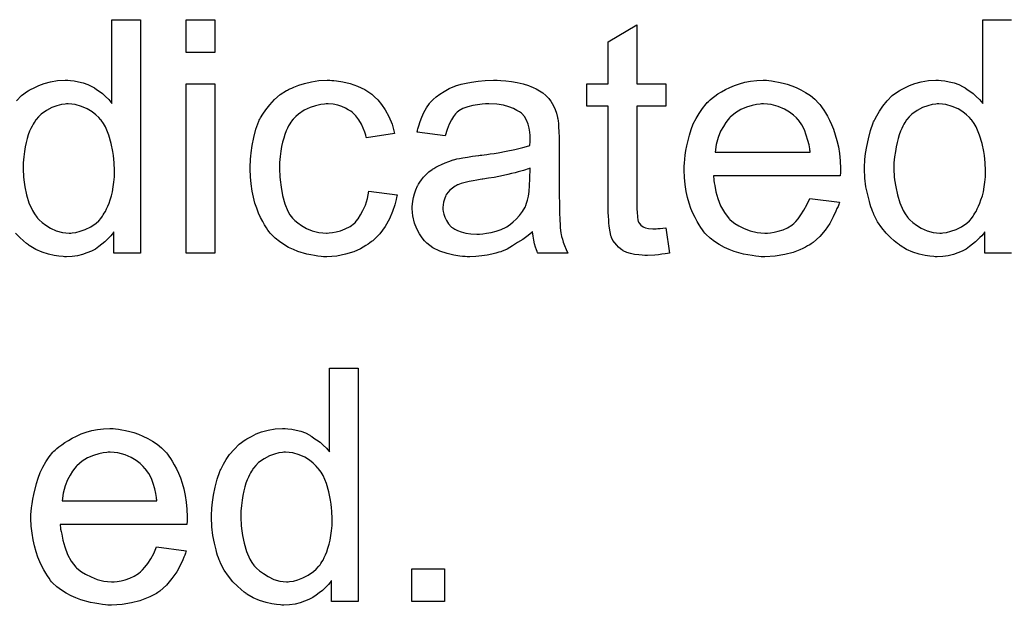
# Model space of a CAD drawing. Extents: x -2.2 to 8.3, y -2.9 to 5.2.
# Tile 108 of 205: x 5.325 to 5.663, y -0.502 to -0.301. Entities that reach past the tile are written whole.
import ezdxf

# ---------------------------------------------------------------- set-up
doc = ezdxf.new("R2010")
doc.units = 0
doc.layers.add('acc-ni-360-20-in-a_document', color=1, linetype='CONTINUOUS')

msp = doc.modelspace()

# ---------------------------------------------------------------- linework, layer by layer
at = {"layer": 'acc-ni-360-20-in-a_document', "color": 1}
for points in [[(5.323968, -0.329302), (5.325704, -0.327451), (5.327787, -0.325947), (5.327902, -0.325947), (5.328018, -0.325831), (5.328365, -0.3256), (5.328828, -0.325368), (5.329985, -0.32479), (5.331605, -0.32398), (5.333456, -0.323286), (5.335654, -0.322707), (5.338084, -0.322244), (5.340629, -0.322129), (5.341555, -0.322129), (5.34248, -0.322244), (5.343753, -0.32236), (5.345257, -0.322707), (5.346877, -0.323054), (5.348497, -0.323633), (5.350001, -0.324443), (5.350232, -0.324558), (5.350695, -0.32479), (5.351389, -0.325368), (5.352315, -0.325947), (5.353472, -0.326757), (5.354513, -0.327798), (5.35567, -0.328839), (5.356712, -0.330112), (5.356712, -0.301418), (5.366546, -0.301418), (5.366546, -0.381483)], [(5.392, -0.312641), (5.382166, -0.312641), (5.382166, -0.301418), (5.392, -0.301418), (5.392, -0.312641)], [(5.536741, -0.323401), (5.546691, -0.323401), (5.546691, -0.331038), (5.536741, -0.331038), (5.536741, -0.365169), (5.536741, -0.365401), (5.536741, -0.365863), (5.536741, -0.366558), (5.536856, -0.367367), (5.536972, -0.369219), (5.537088, -0.370029), (5.537204, -0.370607), (5.537319, -0.370838), (5.537666, -0.371301), (5.538129, -0.37188), (5.538939, -0.372458), (5.539171, -0.372574), (5.539749, -0.372805), (5.54079, -0.373037), (5.542294, -0.373152), (5.543451, -0.373152), (5.54403, -0.373037), (5.54484, -0.373037), (5.545765, -0.372921), (5.546691, -0.372805), (5.547964, -0.381483), (5.547732, -0.381483), (5.54727, -0.381599), (5.54646, -0.381714), (5.545418, -0.38183), (5.544261, -0.382061), (5.542989, -0.382177), (5.540443, -0.382293), (5.539518, -0.382293), (5.538592, -0.382177), (5.537435, -0.382061), (5.536047, -0.381946), (5.534658, -0.381599), (5.533386, -0.381251), (5.532113, -0.380673), (5.531997, -0.380557), (5.53165, -0.380326), (5.531187, -0.379979), (5.530493, -0.3794), (5.529914, -0.378822), (5.52922, -0.378012), (5.528526, -0.377202), (5.528063, -0.376161), (5.528063, -0.376045), (5.527832, -0.375582), (5.527716, -0.374772), (5.527485, -0.373615), (5.527253, -0.372111), (5.527138, -0.371185), (5.527138, -0.370144), (5.527022, -0.368872), (5.526906, -0.367599), (5.526906, -0.36621), (5.526906, -0.364591), (5.526906, -0.331038), (5.519617, -0.331038), (5.519617, -0.323401), (5.526906, -0.323401), (5.526906, -0.309055), (5.536741, -0.303154), (5.536741, -0.323401)], [(5.665283, -0.381483), (5.656143, -0.381483), (5.656143, -0.374194), (5.656028, -0.374309), (5.655912, -0.374541), (5.655565, -0.375004), (5.655102, -0.375582), (5.654523, -0.376161), (5.653829, -0.376855), (5.653019, -0.377665), (5.651978, -0.378475), (5.650937, -0.379284), (5.64978, -0.380094), (5.648391, -0.380789), (5.646887, -0.381367), (5.645383, -0.381946), (5.643648, -0.382408), (5.641796, -0.38264), (5.639829, -0.382755), (5.639135, -0.382755), (5.638672, -0.38264), (5.637284, -0.382524), (5.635664, -0.382293), (5.633697, -0.38183), (5.631499, -0.381136), (5.629301, -0.38021), (5.627102, -0.378937), (5.626987, -0.378937), (5.626871, -0.378706), (5.626177, -0.378243), (5.625136, -0.377318), (5.623863, -0.376161), (5.622359, -0.374656), (5.620855, -0.372805), (5.619351, -0.370723), (5.618078, -0.368293), (5.618078, -0.368177), (5.617962, -0.367946), (5.617846, -0.367599), (5.617615, -0.367136), (5.617384, -0.366442), (5.617037, -0.365632), (5.616805, -0.364822), (5.616574, -0.363781), (5.615995, -0.361467), (5.615417, -0.358806), (5.61507, -0.355797), (5.614954, -0.352558), (5.614954, -0.352442), (5.614954, -0.352211), (5.614954, -0.351748), (5.614954, -0.351054), (5.61507, -0.35036), (5.61507, -0.349434), (5.615301, -0.347351), (5.615648, -0.344922), (5.616227, -0.34226), (5.616921, -0.339484), (5.617846, -0.336823), (5.617846, -0.336707), (5.617962, -0.336476), (5.618194, -0.336128), (5.618425, -0.335666), (5.619119, -0.334393), (5.620045, -0.332773), (5.621202, -0.331038), (5.622706, -0.329302), (5.624441, -0.327451), (5.626524, -0.325947), (5.62664, -0.325947), (5.626755, -0.325831), (5.627102, -0.3256), (5.627565, -0.325368), (5.628722, -0.32479), (5.630342, -0.32398), (5.632193, -0.323286), (5.634392, -0.322707), (5.636821, -0.322244), (5.639367, -0.322129), (5.640292, -0.322129), (5.641218, -0.322244), (5.642491, -0.32236), (5.643995, -0.322707), (5.645614, -0.323054), (5.647234, -0.323633), (5.648738, -0.324443), (5.64897, -0.324558), (5.649433, -0.32479), (5.650127, -0.325368), (5.651052, -0.325947), (5.652209, -0.326757), (5.653251, -0.327798), (5.654408, -0.328839), (5.655449, -0.330112), (5.655449, -0.301418), (5.665283, -0.301418)], [(5.392, -0.381483), (5.382166, -0.381483), (5.382166, -0.323401), (5.392, -0.323401), (5.392, -0.381483)], [(5.432148, -0.322244), (5.432842, -0.322244), (5.433768, -0.32236), (5.435966, -0.322707), (5.438396, -0.323286), (5.440941, -0.324211), (5.443487, -0.325368), (5.445916, -0.326988), (5.446032, -0.326988), (5.446148, -0.327219), (5.446842, -0.327914), (5.447883, -0.328955), (5.449156, -0.330459), (5.450429, -0.33231), (5.451701, -0.334624), (5.452858, -0.337285), (5.453668, -0.340409), (5.444065, -0.341913), (5.444065, -0.341798), (5.443949, -0.341682), (5.443834, -0.340988), (5.443487, -0.339947), (5.442908, -0.338674), (5.44233, -0.337285), (5.441404, -0.335781), (5.440363, -0.334393), (5.439206, -0.333236), (5.43909, -0.33312), (5.438627, -0.332773), (5.437817, -0.33231), (5.436892, -0.331732), (5.435619, -0.331153), (5.434231, -0.33069), (5.432611, -0.330343), (5.430875, -0.330228), (5.430181, -0.330228), (5.429603, -0.330343), (5.42833, -0.330459), (5.426594, -0.330922), (5.424743, -0.3315), (5.422661, -0.332426), (5.420694, -0.333814), (5.419768, -0.334624), (5.418842, -0.33555), (5.418842, -0.335666), (5.418611, -0.335781), (5.41838, -0.336128), (5.418148, -0.336591), (5.417801, -0.33717), (5.417338, -0.337864), (5.416991, -0.338674), (5.416529, -0.339599), (5.416066, -0.340756), (5.415719, -0.342029), (5.415256, -0.343418), (5.414909, -0.344922), (5.414677, -0.346541), (5.414446, -0.348393), (5.414215, -0.35036), (5.414215, -0.352442), (5.414215, -0.352558), (5.414215, -0.352905), (5.414215, -0.353599), (5.41433, -0.354293), (5.41433, -0.355335), (5.414446, -0.356376), (5.414793, -0.358921), (5.415256, -0.361698), (5.416066, -0.364591), (5.417107, -0.367136), (5.417801, -0.368409), (5.418611, -0.36945), (5.418842, -0.369681), (5.419421, -0.37026), (5.420462, -0.37107), (5.421735, -0.371995), (5.423471, -0.373037), (5.425437, -0.373847), (5.427751, -0.374425), (5.429024, -0.374541), (5.430297, -0.374656), (5.430528, -0.374656), (5.431222, -0.374541), (5.432379, -0.374425), (5.433652, -0.374194), (5.435156, -0.373847), (5.436776, -0.373152), (5.438396, -0.372342), (5.4399, -0.371185), (5.440131, -0.37107), (5.440478, -0.370491), (5.441173, -0.369681), (5.441983, -0.368409), (5.442792, -0.366905), (5.443718, -0.365053), (5.444412, -0.362739), (5.444875, -0.360194), (5.454594, -0.361467), (5.454594, -0.361582), (5.454478, -0.36193), (5.454362, -0.362392), (5.454247, -0.363087), (5.454015, -0.364012), (5.453784, -0.364938), (5.452974, -0.367252), (5.451933, -0.369681), (5.450429, -0.372342), (5.448577, -0.374888), (5.447536, -0.376045), (5.446379, -0.377202), (5.446263, -0.377318), (5.446032, -0.377433), (5.445685, -0.377665), (5.445222, -0.378012), (5.444644, -0.378475), (5.443834, -0.378937), (5.442908, -0.3794), (5.441983, -0.379979), (5.439668, -0.38102), (5.436892, -0.38183), (5.433883, -0.382524), (5.432148, -0.38264), (5.430413, -0.382755), (5.429256, -0.382755), (5.428446, -0.38264), (5.427404, -0.382524), (5.426247, -0.382293), (5.424975, -0.382061), (5.423586, -0.38183), (5.420462, -0.380904), (5.418958, -0.38021), (5.417338, -0.379516), (5.415719, -0.37859), (5.414215, -0.377549), (5.41271, -0.376392), (5.411322, -0.375004), (5.411206, -0.374888), (5.410975, -0.374656), (5.410628, -0.374194), (5.410165, -0.373615), (5.409702, -0.372805), (5.409008, -0.371764), (5.40843, -0.370607), (5.407735, -0.369334), (5.407041, -0.36783), (5.406463, -0.366095), (5.405768, -0.364359), (5.405306, -0.362277), (5.404843, -0.360194), (5.404496, -0.357764), (5.404264, -0.355335), (5.404149, -0.352673), (5.404149, -0.352558), (5.404149, -0.352211), (5.404149, -0.351748), (5.404149, -0.351054), (5.404264, -0.350244), (5.404264, -0.349318), (5.40438, -0.348277), (5.404496, -0.34712), (5.404843, -0.344575), (5.405421, -0.341798), (5.406115, -0.339021), (5.407157, -0.336244), (5.407157, -0.336128), (5.407273, -0.335897), (5.407504, -0.33555), (5.407735, -0.335087), (5.40843, -0.333814), (5.409471, -0.33231), (5.410859, -0.330575), (5.412479, -0.328839), (5.414446, -0.327104), (5.416644, -0.325715), (5.41676, -0.325715), (5.416991, -0.3256), (5.417338, -0.325368), (5.417801, -0.325137), (5.41838, -0.324906), (5.419074, -0.324558), (5.420809, -0.323864), (5.422776, -0.323286), (5.425206, -0.322707), (5.427751, -0.322244), (5.430528, -0.322129), (5.431454, -0.322129), (5.432148, -0.322244)], [(5.490114, -0.322244), (5.491849, -0.32236), (5.493816, -0.322591), (5.495783, -0.322939), (5.49775, -0.323401), (5.499601, -0.32398), (5.499833, -0.324096), (5.500411, -0.324327), (5.501221, -0.324674), (5.502262, -0.325137), (5.503419, -0.325831), (5.504576, -0.326525), (5.505618, -0.327451), (5.506543, -0.328377), (5.506659, -0.328492), (5.50689, -0.328839), (5.507237, -0.329418), (5.5077, -0.330112), (5.508279, -0.331153), (5.508741, -0.332195), (5.509204, -0.333467), (5.509551, -0.334971), (5.509551, -0.335087), (5.509667, -0.335434), (5.509783, -0.336128), (5.509898, -0.337054), (5.509898, -0.338327), (5.510014, -0.339831), (5.51013, -0.341798), (5.51013, -0.343996), (5.51013, -0.357186), (5.51013, -0.357301), (5.51013, -0.357764), (5.51013, -0.358459), (5.51013, -0.359384), (5.51013, -0.360425), (5.51013, -0.361698), (5.510245, -0.364475), (5.510245, -0.367367), (5.510361, -0.37026), (5.510477, -0.371533), (5.510477, -0.37269), (5.510593, -0.373731), (5.510708, -0.374541), (5.510708, -0.374656), (5.510824, -0.375119), (5.51094, -0.375813), (5.511287, -0.376739), (5.511518, -0.37778), (5.511981, -0.378937), (5.51256, -0.38021), (5.513138, -0.381483), (5.502841, -0.381483), (5.502725, -0.381367), (5.502609, -0.380904), (5.502378, -0.380326), (5.502031, -0.3794), (5.501684, -0.378359), (5.501452, -0.377086), (5.501221, -0.375698), (5.500989, -0.374194), (5.500874, -0.374194), (5.500758, -0.374425), (5.500064, -0.375004), (5.499023, -0.375813), (5.497634, -0.376855), (5.495899, -0.377896), (5.494163, -0.379053), (5.492312, -0.380094), (5.490345, -0.380904), (5.490114, -0.38102), (5.489419, -0.381136), (5.488378, -0.381483), (5.487105, -0.38183), (5.485486, -0.382177), (5.483635, -0.382408), (5.481552, -0.38264), (5.479469, -0.382755), (5.478544, -0.382755), (5.47785, -0.38264), (5.47704, -0.38264), (5.476114, -0.382524), (5.474031, -0.382177), (5.471717, -0.381599), (5.469172, -0.380789), (5.466858, -0.379632), (5.464775, -0.378127), (5.464544, -0.377896), (5.463966, -0.377318), (5.463156, -0.376276), (5.46223, -0.374888), (5.461304, -0.373152), (5.460494, -0.371185), (5.459916, -0.368756), (5.4598, -0.367599), (5.459685, -0.36621), (5.459685, -0.365979), (5.459685, -0.365516), (5.4598, -0.364706), (5.459916, -0.363665), (5.460147, -0.362392), (5.460494, -0.36112), (5.460957, -0.359731), (5.461536, -0.358459), (5.461651, -0.358343), (5.461883, -0.35788), (5.462346, -0.357186), (5.462924, -0.356376), (5.463618, -0.35545), (5.464544, -0.354525), (5.46547, -0.353599), (5.466627, -0.352789), (5.466742, -0.352673), (5.467205, -0.352442), (5.467784, -0.351979), (5.468709, -0.351517), (5.469751, -0.351054), (5.471023, -0.350475), (5.472296, -0.350012), (5.4738, -0.34955), (5.473916, -0.34955), (5.474378, -0.349434), (5.475073, -0.349202), (5.475998, -0.349087), (5.477155, -0.348855), (5.478659, -0.348624), (5.480395, -0.348277), (5.482477, -0.348046), (5.482593, -0.348046), (5.483056, -0.34793), (5.483635, -0.34793), (5.484444, -0.347814), (5.48537, -0.347698), (5.486527, -0.347467), (5.4878, -0.347351), (5.489188, -0.34712), (5.491965, -0.346541), (5.494973, -0.345963), (5.497634, -0.345269), (5.498907, -0.344922), (5.500064, -0.344575), (5.500064, -0.344459), (5.500064, -0.344227), (5.50018, -0.343533), (5.50018, -0.342723), (5.50018, -0.34226), (5.50018, -0.342029), (5.50018, -0.341913), (5.50018, -0.341798), (5.50018, -0.341103), (5.500064, -0.339947), (5.499833, -0.338674), (5.499485, -0.337285), (5.498907, -0.335897), (5.498213, -0.334624), (5.497287, -0.333583), (5.497171, -0.333467), (5.496593, -0.333005), (5.495667, -0.332542), (5.49451, -0.331848), (5.492891, -0.331269), (5.491039, -0.33069), (5.488725, -0.330343), (5.486064, -0.330228), (5.484907, -0.330228), (5.48375, -0.330343), (5.48213, -0.330575), (5.480511, -0.330806), (5.478775, -0.331269), (5.477155, -0.331848), (5.475767, -0.332657), (5.475651, -0.332773), (5.475188, -0.33312), (5.47461, -0.333699), (5.473916, -0.334624), (5.473221, -0.335781), (5.472412, -0.337285), (5.471717, -0.339137), (5.471023, -0.341219), (5.46142, -0.339947), (5.46142, -0.339831), (5.461536, -0.339715), (5.461536, -0.339368), (5.461651, -0.338905), (5.461999, -0.337864), (5.462461, -0.33636), (5.46304, -0.334856), (5.463734, -0.333236), (5.46466, -0.331616), (5.465701, -0.330112), (5.465817, -0.329996), (5.466279, -0.329534), (5.466974, -0.328839), (5.467899, -0.327914), (5.469172, -0.326988), (5.470676, -0.326062), (5.472412, -0.325021), (5.474378, -0.324211), (5.474494, -0.324211), (5.47461, -0.324096), (5.474957, -0.32398), (5.47542, -0.323864), (5.476577, -0.323517), (5.478197, -0.32317), (5.480048, -0.322823), (5.482362, -0.322476), (5.484792, -0.322244), (5.487568, -0.322129), (5.488841, -0.322129), (5.490114, -0.322244)], [(5.582095, -0.322244), (5.583021, -0.32236), (5.584178, -0.322591), (5.58545, -0.322823), (5.586955, -0.32317), (5.588343, -0.323517), (5.589963, -0.324096), (5.591467, -0.324674), (5.593087, -0.325484), (5.594707, -0.32641), (5.596326, -0.327451), (5.59783, -0.328724), (5.599219, -0.330112), (5.599334, -0.330228), (5.599566, -0.330459), (5.599913, -0.330922), (5.600376, -0.331616), (5.600954, -0.332426), (5.601533, -0.333352), (5.602227, -0.334509), (5.602921, -0.335897), (5.603615, -0.337401), (5.60431, -0.339021), (5.604888, -0.340872), (5.605467, -0.342839), (5.605929, -0.345037), (5.606276, -0.347351), (5.606508, -0.349781), (5.606624, -0.352442), (5.606624, -0.352558), (5.606624, -0.353021), (5.606624, -0.35383), (5.606508, -0.354988), (5.56312, -0.354988), (5.56312, -0.355103), (5.56312, -0.35545), (5.563236, -0.355913), (5.563236, -0.356607), (5.563352, -0.357417), (5.563583, -0.358343), (5.56393, -0.360425), (5.564624, -0.362739), (5.56555, -0.365285), (5.566823, -0.367599), (5.568443, -0.369681), (5.568558, -0.369681), (5.568674, -0.369913), (5.569368, -0.370491), (5.570409, -0.371301), (5.571798, -0.372111), (5.573649, -0.373037), (5.575732, -0.373847), (5.578046, -0.374425), (5.579318, -0.374541), (5.580707, -0.374656), (5.581632, -0.374656), (5.582674, -0.374541), (5.583946, -0.374309), (5.585335, -0.373962), (5.586955, -0.3735), (5.588459, -0.372805), (5.589963, -0.37188), (5.590078, -0.371764), (5.590657, -0.371301), (5.591351, -0.370607), (5.592161, -0.369681), (5.593087, -0.368409), (5.594128, -0.366789), (5.595169, -0.364938), (5.596095, -0.362739), (5.606276, -0.364012), (5.606276, -0.364128), (5.606161, -0.364359), (5.606045, -0.364822), (5.605814, -0.365516), (5.605467, -0.36621), (5.605119, -0.367136), (5.604194, -0.369103), (5.603037, -0.371301), (5.601417, -0.373615), (5.599566, -0.375813), (5.597252, -0.377896), (5.597136, -0.377896), (5.596905, -0.378127), (5.596558, -0.378359), (5.596095, -0.378706), (5.595401, -0.379053), (5.594707, -0.3794), (5.593781, -0.379863), (5.59274, -0.380326), (5.591583, -0.380789), (5.590426, -0.381251), (5.587533, -0.381946), (5.584293, -0.382524), (5.580707, -0.382755), (5.579434, -0.382755), (5.578624, -0.38264), (5.577583, -0.382524), (5.57631, -0.382293), (5.574922, -0.382061), (5.573418, -0.38183), (5.570178, -0.380904), (5.568443, -0.38021), (5.566823, -0.379516), (5.565087, -0.37859), (5.563467, -0.377549), (5.561963, -0.376392), (5.560459, -0.375004), (5.560344, -0.374888), (5.560112, -0.374656), (5.559765, -0.374194), (5.559302, -0.3735), (5.558724, -0.37269), (5.558145, -0.371764), (5.557451, -0.370607), (5.556757, -0.369334), (5.556063, -0.36783), (5.555368, -0.36621), (5.55479, -0.364359), (5.554212, -0.362392), (5.553749, -0.36031), (5.553402, -0.357996), (5.55317, -0.355566), (5.553055, -0.353021), (5.553055, -0.352905), (5.553055, -0.352326), (5.553055, -0.351632), (5.55317, -0.350591), (5.553286, -0.349318), (5.553402, -0.34793), (5.553633, -0.34631), (5.55398, -0.34469), (5.554906, -0.340988), (5.555484, -0.339137), (5.556178, -0.33717), (5.557104, -0.335318), (5.558145, -0.333583), (5.559302, -0.331848), (5.560575, -0.330228), (5.560691, -0.330112), (5.560922, -0.329881), (5.561385, -0.329534), (5.561963, -0.328955), (5.562658, -0.328377), (5.563583, -0.327682), (5.564624, -0.326872), (5.565897, -0.326178), (5.56717, -0.325368), (5.568674, -0.324674), (5.570294, -0.32398), (5.572029, -0.323401), (5.573881, -0.322823), (5.575847, -0.322476), (5.57793, -0.322244), (5.580128, -0.322129), (5.581285, -0.322129), (5.582095, -0.322244)], [(5.341671, -0.330228), (5.341092, -0.330228), (5.340629, -0.330343), (5.339357, -0.330459), (5.337852, -0.330922), (5.336117, -0.3315), (5.334266, -0.332542), (5.332415, -0.333814), (5.331489, -0.33474), (5.330679, -0.335666), (5.330679, -0.335781), (5.330448, -0.335897), (5.330332, -0.336244), (5.329985, -0.336707), (5.329638, -0.337285), (5.329291, -0.33798), (5.328944, -0.338789), (5.328481, -0.339715), (5.328018, -0.340872), (5.327671, -0.342145), (5.327324, -0.343533), (5.326977, -0.345037), (5.326745, -0.346657), (5.326514, -0.348508), (5.326283, -0.350475), (5.326283, -0.352558), (5.326283, -0.352673), (5.326283, -0.353021), (5.326283, -0.353599), (5.326398, -0.354409), (5.326398, -0.355335), (5.326514, -0.356376), (5.326861, -0.358806), (5.32744, -0.361467), (5.328249, -0.364243), (5.329406, -0.366905), (5.330101, -0.368062), (5.33091, -0.369219), (5.331026, -0.369219), (5.331142, -0.36945), (5.33172, -0.370029), (5.332762, -0.370954), (5.334034, -0.37188), (5.335654, -0.372921), (5.337621, -0.373847), (5.339704, -0.374425), (5.340861, -0.374541), (5.342018, -0.374656), (5.342596, -0.374656), (5.343059, -0.374541), (5.344332, -0.374425), (5.345836, -0.373962), (5.347571, -0.373384), (5.349422, -0.372458), (5.351274, -0.371185), (5.352199, -0.370376), (5.353009, -0.36945), (5.353009, -0.369334), (5.353241, -0.369219), (5.353472, -0.368872), (5.353703, -0.368409), (5.354051, -0.36783), (5.354513, -0.367252), (5.35486, -0.366326), (5.355323, -0.365401), (5.355786, -0.364359), (5.356133, -0.363202), (5.356596, -0.361814), (5.356943, -0.360425), (5.357174, -0.358806), (5.357406, -0.357186), (5.357637, -0.355335), (5.357637, -0.353368), (5.357637, -0.353252), (5.357637, -0.352789), (5.357637, -0.352211), (5.357521, -0.351401), (5.357521, -0.350475), (5.357406, -0.349318), (5.35729, -0.348046), (5.357059, -0.346657), (5.35648, -0.34388), (5.35567, -0.340988), (5.354513, -0.338211), (5.353819, -0.337054), (5.353009, -0.335897), (5.353009, -0.335781), (5.352778, -0.335666), (5.352199, -0.334971), (5.351158, -0.334046), (5.349885, -0.333005), (5.348266, -0.331963), (5.346299, -0.331153), (5.3441, -0.330459), (5.342943, -0.330343), (5.341671, -0.330228)], [(5.580244, -0.330228), (5.57955, -0.330228), (5.579087, -0.330343), (5.577814, -0.330459), (5.57631, -0.330806), (5.574459, -0.331385), (5.572492, -0.332195), (5.570641, -0.333352), (5.56879, -0.334856), (5.568558, -0.335087), (5.568096, -0.335666), (5.567286, -0.336707), (5.566476, -0.338095), (5.56555, -0.339715), (5.56474, -0.341798), (5.564046, -0.344227), (5.563699, -0.346889), (5.596211, -0.346889), (5.596211, -0.346773), (5.596211, -0.346541), (5.596095, -0.346194), (5.596095, -0.345731), (5.595864, -0.344343), (5.595516, -0.342839), (5.594938, -0.340988), (5.594359, -0.339252), (5.593434, -0.337517), (5.592392, -0.336013), (5.592392, -0.335897), (5.592161, -0.335781), (5.591583, -0.335087), (5.590541, -0.334161), (5.589153, -0.33312), (5.587417, -0.332079), (5.585335, -0.331153), (5.582905, -0.330459), (5.581632, -0.330343), (5.580244, -0.330228)], [(5.640408, -0.330228), (5.639829, -0.330228), (5.639367, -0.330343), (5.638094, -0.330459), (5.63659, -0.330922), (5.634854, -0.3315), (5.633003, -0.332542), (5.631152, -0.333814), (5.630226, -0.33474), (5.629417, -0.335666), (5.629417, -0.335781), (5.629185, -0.335897), (5.629069, -0.336244), (5.628722, -0.336707), (5.628375, -0.337285), (5.628028, -0.33798), (5.627681, -0.338789), (5.627218, -0.339715), (5.626755, -0.340872), (5.626408, -0.342145), (5.626061, -0.343533), (5.625714, -0.345037), (5.625483, -0.346657), (5.625251, -0.348508), (5.62502, -0.350475), (5.62502, -0.352558), (5.62502, -0.352673), (5.62502, -0.353021), (5.62502, -0.353599), (5.625136, -0.354409), (5.625136, -0.355335), (5.625251, -0.356376), (5.625598, -0.358806), (5.626177, -0.361467), (5.626987, -0.364243), (5.628144, -0.366905), (5.628838, -0.368062), (5.629648, -0.369219), (5.629764, -0.369219), (5.629879, -0.36945), (5.630458, -0.370029), (5.631499, -0.370954), (5.632772, -0.37188), (5.634392, -0.372921), (5.636359, -0.373847), (5.638441, -0.374425), (5.639598, -0.374541), (5.640755, -0.374656), (5.641334, -0.374656), (5.641796, -0.374541), (5.643069, -0.374425), (5.644573, -0.373962), (5.646309, -0.373384), (5.64816, -0.372458), (5.650011, -0.371185), (5.650937, -0.370376), (5.651747, -0.36945), (5.651747, -0.369334), (5.651978, -0.369219), (5.652209, -0.368872), (5.652441, -0.368409), (5.652788, -0.36783), (5.653251, -0.367252), (5.653598, -0.366326), (5.654061, -0.365401), (5.654523, -0.364359), (5.65487, -0.363202), (5.655333, -0.361814), (5.65568, -0.360425), (5.655912, -0.358806), (5.656143, -0.357186), (5.656375, -0.355335), (5.656375, -0.353368), (5.656375, -0.353252), (5.656375, -0.352789), (5.656375, -0.352211), (5.656259, -0.351401), (5.656259, -0.350475), (5.656143, -0.349318), (5.656028, -0.348046), (5.655796, -0.346657), (5.655218, -0.34388), (5.654408, -0.340988), (5.653251, -0.338211), (5.652556, -0.337054), (5.651747, -0.335897), (5.651747, -0.335781), (5.651515, -0.335666), (5.650937, -0.334971), (5.649895, -0.334046), (5.648623, -0.333005), (5.647003, -0.331963), (5.645036, -0.331153), (5.642838, -0.330459), (5.641681, -0.330343), (5.640408, -0.330228)], [(5.50018, -0.352326), (5.500064, -0.352326), (5.499948, -0.352442), (5.499601, -0.352558), (5.499138, -0.352673), (5.49856, -0.352905), (5.497866, -0.353136), (5.497056, -0.353368), (5.49613, -0.353599), (5.495089, -0.353946), (5.493816, -0.354178), (5.492543, -0.354525), (5.491039, -0.354872), (5.489419, -0.355219), (5.4878, -0.355566), (5.485949, -0.355797), (5.483982, -0.356144), (5.48375, -0.356144), (5.483056, -0.35626), (5.481899, -0.356492), (5.480626, -0.356723), (5.479238, -0.356954), (5.47785, -0.357301), (5.476577, -0.357649), (5.47542, -0.358111), (5.475304, -0.358111), (5.474957, -0.358343), (5.474494, -0.358574), (5.474031, -0.358921), (5.472643, -0.359847), (5.471486, -0.361235), (5.471486, -0.361351), (5.471255, -0.361582), (5.471139, -0.362045), (5.470908, -0.362624), (5.470676, -0.363318), (5.470445, -0.364012), (5.470329, -0.364938), (5.470213, -0.365863), (5.470213, -0.365979), (5.470213, -0.366558), (5.470329, -0.367252), (5.47056, -0.368177), (5.470908, -0.369219), (5.471486, -0.37026), (5.47218, -0.371417), (5.473106, -0.372458), (5.473221, -0.372574), (5.473684, -0.372805), (5.474378, -0.373268), (5.475304, -0.373731), (5.476577, -0.374194), (5.478081, -0.374656), (5.479816, -0.374888), (5.481899, -0.375004), (5.482825, -0.375004), (5.483982, -0.374888), (5.485254, -0.374656), (5.486874, -0.374425), (5.488494, -0.373962), (5.490229, -0.373384), (5.491965, -0.372574), (5.492196, -0.372458), (5.492659, -0.372111), (5.493469, -0.371533), (5.494395, -0.370723), (5.495436, -0.369797), (5.496593, -0.36864), (5.497519, -0.367252), (5.498444, -0.365748), (5.49856, -0.365632), (5.498676, -0.365169), (5.498907, -0.364359), (5.499254, -0.363318), (5.499601, -0.36193), (5.499833, -0.36031), (5.499948, -0.358343), (5.500064, -0.356029), (5.50018, -0.352326)], [(5.366546, -0.381483), (5.357406, -0.381483), (5.357406, -0.374194), (5.35729, -0.374309), (5.357174, -0.374541), (5.356827, -0.375004), (5.356364, -0.375582), (5.355786, -0.376161), (5.355092, -0.376855), (5.354282, -0.377665), (5.353241, -0.378475), (5.352199, -0.379284), (5.351042, -0.380094), (5.349654, -0.380789), (5.34815, -0.381367), (5.346646, -0.381946), (5.34491, -0.382408), (5.343059, -0.38264), (5.341092, -0.382755), (5.340398, -0.382755), (5.339935, -0.38264), (5.338547, -0.382524), (5.336927, -0.382293), (5.33496, -0.38183), (5.332762, -0.381136), (5.330563, -0.38021), (5.328365, -0.378937), (5.328249, -0.378937), (5.328134, -0.378706), (5.32744, -0.378243), (5.326398, -0.377318), (5.325126, -0.376161), (5.323621, -0.374656)], [(5.441173, -0.501047), (5.432032, -0.501047), (5.432032, -0.493758), (5.431917, -0.493874), (5.431801, -0.494105), (5.431454, -0.494568), (5.430991, -0.495147), (5.430413, -0.495725), (5.429718, -0.496419), (5.428908, -0.497229), (5.427867, -0.498039), (5.426826, -0.498849), (5.425669, -0.499659), (5.42428, -0.500353), (5.422776, -0.500932), (5.421272, -0.50151), (5.419537, -0.501973), (5.417685, -0.502204), (5.415719, -0.50232), (5.415024, -0.50232), (5.414562, -0.502204), (5.413173, -0.502089), (5.411553, -0.501857), (5.409587, -0.501394), (5.407388, -0.5007), (5.40519, -0.499774), (5.402992, -0.498502), (5.402876, -0.498502), (5.40276, -0.49827), (5.402066, -0.497808), (5.401025, -0.496882), (5.399752, -0.495725), (5.398248, -0.494221), (5.396744, -0.49237), (5.39524, -0.490287), (5.393967, -0.487857), (5.393967, -0.487742), (5.393851, -0.48751), (5.393736, -0.487163), (5.393504, -0.4867), (5.393273, -0.486006), (5.392926, -0.485196), (5.392694, -0.484386), (5.392463, -0.483345), (5.391884, -0.481031), (5.391306, -0.47837), (5.390959, -0.475362), (5.390843, -0.472122), (5.390843, -0.472007), (5.390843, -0.471775), (5.390843, -0.471312), (5.390843, -0.470618), (5.390959, -0.469924), (5.390959, -0.468998), (5.39119, -0.466916), (5.391537, -0.464486), (5.392116, -0.461825), (5.39281, -0.459048), (5.393736, -0.456387), (5.393736, -0.456271), (5.393851, -0.45604), (5.394083, -0.455693), (5.394314, -0.45523), (5.395008, -0.453957), (5.395934, -0.452337), (5.397091, -0.450602), (5.398595, -0.448866), (5.400331, -0.447015), (5.402413, -0.445511), (5.402529, -0.445511), (5.402645, -0.445396), (5.402992, -0.445164), (5.403454, -0.444933), (5.404611, -0.444354), (5.406231, -0.443544), (5.408082, -0.44285), (5.410281, -0.442272), (5.41271, -0.441809), (5.415256, -0.441693), (5.416181, -0.441693), (5.417107, -0.441809), (5.41838, -0.441925), (5.419884, -0.442272), (5.421504, -0.442619), (5.423123, -0.443197), (5.424627, -0.444007), (5.424859, -0.444123), (5.425322, -0.444354), (5.426016, -0.444933), (5.426941, -0.445511), (5.428099, -0.446321), (5.42914, -0.447362), (5.430297, -0.448404), (5.431338, -0.449676), (5.431338, -0.420983), (5.441173, -0.420983), (5.441173, -0.501047)], [(5.357984, -0.441809), (5.35891, -0.441925), (5.360067, -0.442156), (5.36134, -0.442387), (5.362844, -0.442734), (5.364232, -0.443082), (5.365852, -0.44366), (5.367356, -0.444238), (5.368976, -0.445048), (5.370596, -0.445974), (5.372215, -0.447015), (5.37372, -0.448288), (5.375108, -0.449676), (5.375224, -0.449792), (5.375455, -0.450024), (5.375802, -0.450486), (5.376265, -0.45118), (5.376843, -0.45199), (5.377422, -0.452916), (5.378116, -0.454073), (5.37881, -0.455461), (5.379505, -0.456966), (5.380199, -0.458585), (5.380777, -0.460437), (5.381356, -0.462403), (5.381819, -0.464602), (5.382166, -0.466916), (5.382397, -0.469345), (5.382513, -0.472007), (5.382513, -0.472122), (5.382513, -0.472585), (5.382513, -0.473395), (5.382397, -0.474552), (5.33901, -0.474552), (5.33901, -0.474668), (5.33901, -0.475015), (5.339125, -0.475478), (5.339125, -0.476172), (5.339241, -0.476982), (5.339472, -0.477907), (5.339819, -0.47999), (5.340514, -0.482304), (5.341439, -0.484849), (5.342712, -0.487163), (5.344332, -0.489246), (5.344447, -0.489246), (5.344563, -0.489477), (5.345257, -0.490056), (5.346299, -0.490866), (5.347687, -0.491675), (5.349538, -0.492601), (5.351621, -0.493411), (5.353935, -0.49399), (5.355208, -0.494105), (5.356596, -0.494221), (5.357521, -0.494221), (5.358563, -0.494105), (5.359836, -0.493874), (5.361224, -0.493527), (5.362844, -0.493064), (5.364348, -0.49237), (5.365852, -0.491444), (5.365968, -0.491328), (5.366546, -0.490866), (5.36724, -0.490171), (5.36805, -0.489246), (5.368976, -0.487973), (5.370017, -0.486353), (5.371058, -0.484502), (5.371984, -0.482304), (5.382166, -0.483577), (5.382166, -0.483692), (5.38205, -0.483924), (5.381934, -0.484386), (5.381703, -0.485081), (5.381356, -0.485775), (5.381009, -0.4867), (5.380083, -0.488667), (5.378926, -0.490866), (5.377306, -0.49318), (5.375455, -0.495378), (5.373141, -0.497461), (5.373025, -0.497461), (5.372794, -0.497692), (5.372447, -0.497923), (5.371984, -0.49827), (5.37129, -0.498618), (5.370596, -0.498965), (5.36967, -0.499427), (5.368629, -0.49989), (5.367472, -0.500353), (5.366315, -0.500816), (5.363422, -0.50151), (5.360183, -0.502089), (5.356596, -0.50232), (5.355323, -0.50232), (5.354513, -0.502204), (5.353472, -0.502089), (5.352199, -0.501857), (5.350811, -0.501626), (5.349307, -0.501394), (5.346067, -0.500469), (5.344332, -0.499774), (5.342712, -0.49908), (5.340976, -0.498155), (5.339357, -0.497113), (5.337852, -0.495956), (5.336348, -0.494568), (5.336233, -0.494452), (5.336001, -0.494221), (5.335654, -0.493758), (5.335191, -0.493064), (5.334613, -0.492254), (5.334034, -0.491328), (5.33334, -0.490171), (5.332646, -0.488899), (5.331952, -0.487395), (5.331258, -0.485775), (5.330679, -0.483924), (5.330101, -0.481957), (5.329638, -0.479874), (5.329291, -0.47756), (5.329059, -0.47513), (5.328944, -0.472585), (5.328944, -0.472469), (5.328944, -0.471891), (5.328944, -0.471197), (5.329059, -0.470155), (5.329175, -0.468883), (5.329291, -0.467494), (5.329522, -0.465874), (5.329869, -0.464255), (5.330795, -0.460552), (5.331373, -0.458701), (5.332068, -0.456734), (5.332993, -0.454883), (5.334034, -0.453147), (5.335191, -0.451412), (5.336464, -0.449792), (5.33658, -0.449676), (5.336811, -0.449445), (5.337274, -0.449098), (5.337852, -0.448519), (5.338547, -0.447941), (5.339472, -0.447247), (5.340514, -0.446437), (5.341786, -0.445743), (5.343059, -0.444933), (5.344563, -0.444238), (5.346183, -0.443544), (5.347918, -0.442966), (5.34977, -0.442387), (5.351736, -0.44204), (5.353819, -0.441809), (5.356017, -0.441693), (5.357174, -0.441693), (5.357984, -0.441809)], [(5.356133, -0.449792), (5.355439, -0.449792), (5.354976, -0.449908), (5.353703, -0.450024), (5.352199, -0.450371), (5.350348, -0.450949), (5.348381, -0.451759), (5.34653, -0.452916), (5.344679, -0.45442), (5.344447, -0.454651), (5.343985, -0.45523), (5.343175, -0.456271), (5.342365, -0.45766), (5.341439, -0.459279), (5.340629, -0.461362), (5.339935, -0.463792), (5.339588, -0.466453), (5.3721, -0.466453), (5.3721, -0.466337), (5.3721, -0.466106), (5.371984, -0.465759), (5.371984, -0.465296), (5.371753, -0.463908), (5.371405, -0.462403), (5.370827, -0.460552), (5.370248, -0.458817), (5.369323, -0.457081), (5.368282, -0.455577), (5.368282, -0.455461), (5.36805, -0.455346), (5.367472, -0.454651), (5.36643, -0.453726), (5.365042, -0.452685), (5.363306, -0.451643), (5.361224, -0.450718), (5.358794, -0.450024), (5.357521, -0.449908), (5.356133, -0.449792)], [(5.416297, -0.449792), (5.415719, -0.449792), (5.415256, -0.449908), (5.413983, -0.450024), (5.412479, -0.450486), (5.410743, -0.451065), (5.408892, -0.452106), (5.407041, -0.453379), (5.406115, -0.454304), (5.405306, -0.45523), (5.405306, -0.455346), (5.405074, -0.455461), (5.404958, -0.455808), (5.404611, -0.456271), (5.404264, -0.45685), (5.403917, -0.457544), (5.40357, -0.458354), (5.403107, -0.459279), (5.402645, -0.460437), (5.402297, -0.461709), (5.40195, -0.463098), (5.401603, -0.464602), (5.401372, -0.466221), (5.40114, -0.468073), (5.400909, -0.47004), (5.400909, -0.472122), (5.400909, -0.472238), (5.400909, -0.472585), (5.400909, -0.473163), (5.401025, -0.473973), (5.401025, -0.474899), (5.40114, -0.47594), (5.401488, -0.47837), (5.402066, -0.481031), (5.402876, -0.483808), (5.404033, -0.486469), (5.404727, -0.487626), (5.405537, -0.488783), (5.405653, -0.488783), (5.405768, -0.489014), (5.406347, -0.489593), (5.407388, -0.490519), (5.408661, -0.491444), (5.410281, -0.492485), (5.412248, -0.493411), (5.41433, -0.49399), (5.415487, -0.494105), (5.416644, -0.494221), (5.417223, -0.494221), (5.417685, -0.494105), (5.418958, -0.49399), (5.420462, -0.493527), (5.422198, -0.492948), (5.424049, -0.492023), (5.4259, -0.49075), (5.426826, -0.48994), (5.427636, -0.489014), (5.427636, -0.488899), (5.427867, -0.488783), (5.428099, -0.488436), (5.42833, -0.487973), (5.428677, -0.487395), (5.42914, -0.486816), (5.429487, -0.48589), (5.42995, -0.484965), (5.430413, -0.483924), (5.43076, -0.482767), (5.431222, -0.481378), (5.431569, -0.47999), (5.431801, -0.47837), (5.432032, -0.47675), (5.432264, -0.474899), (5.432264, -0.472932), (5.432264, -0.472816), (5.432264, -0.472354), (5.432264, -0.471775), (5.432148, -0.470965), (5.432148, -0.47004), (5.432032, -0.468883), (5.431917, -0.46761), (5.431685, -0.466221), (5.431107, -0.463445), (5.430297, -0.460552), (5.42914, -0.457775), (5.428446, -0.456618), (5.427636, -0.455461), (5.427636, -0.455346), (5.427404, -0.45523), (5.426826, -0.454536), (5.425784, -0.45361), (5.424512, -0.452569), (5.422892, -0.451528), (5.420925, -0.450718), (5.418727, -0.450024), (5.41757, -0.449908), (5.416297, -0.449792)], [(5.470792, -0.501047), (5.459569, -0.501047), (5.459569, -0.489824), (5.470792, -0.489824), (5.470792, -0.501047)]]:
    msp.add_lwpolyline(points, dxfattribs=at)

doc.saveas('drawing.dxf')
